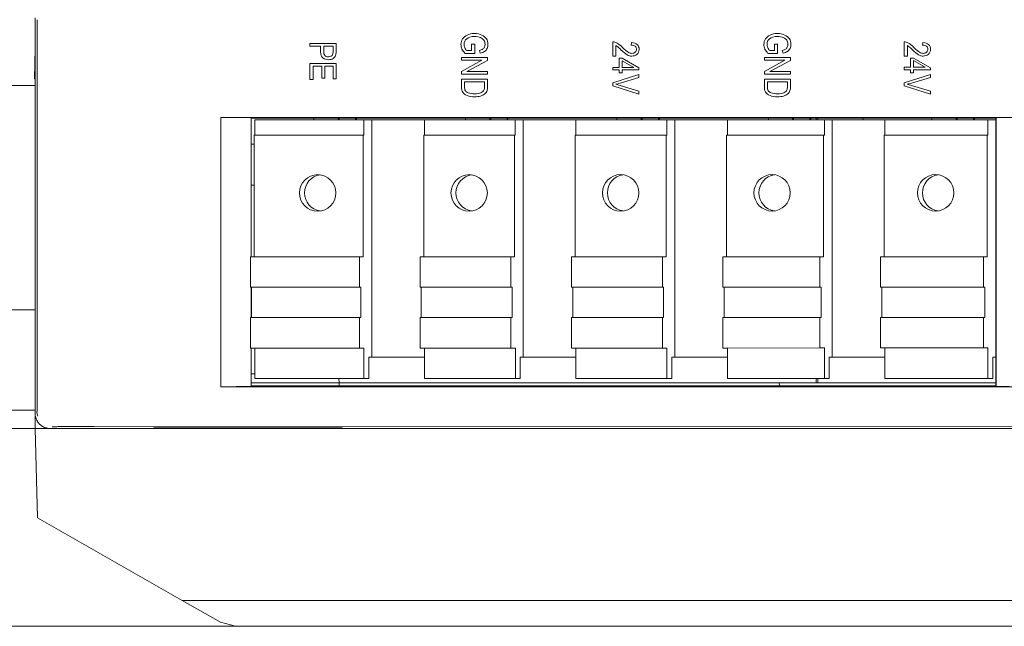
# Model space of a CAD drawing. Header units: millimetres. Extents: x 0 to 1371, y 0 to 297.
# Tile 12 of 19: x 350 to 382, y 184 to 203. Entities that reach past the tile are written whole.
import ezdxf

# ---------------------------------------------------------------- set-up
doc = ezdxf.new("R2010")
doc.units = ezdxf.units.MM
doc.layers.add('1', color=7, linetype='Continuous', true_color=0xffffff)
doc.layers.add('125', color=7, linetype='Continuous', true_color=0xffffff)
doc.layers.add('layer 1', color=7, linetype='Continuous')
doc.styles.add('Tahoma', font='tahoma.ttf')
doc.dimstyles.get("Standard").update_dxf_attribs({"dimtxt": 0.18, "dimasz": 0.18, "dimexe": 0.18, "dimexo": 0.0625, "dimgap": 0.09, "dimtad": 0, "dimtih": 1, "dimtoh": 1, "dimdec": 4, "dimzin": 0, "dimdsep": 46, "dimtxsty": 'Standard', "dimcen": 0.09, "dimadec": 0, "dimazin": 0, "dimtfac": 1, "dimtdec": 4, "dimtofl": 0, "dimtmove": 0, "dimatfit": 3, "dimfxl": 1, "dimtolj": 1, "dimtzin": 0, "dimarcsym": 0})

# ---------------------------------------------------------------- blocks, each defined once
blk = doc.blocks.new('*D39')
at = {"layer": '125', "color": 80, "linetype": 'Continuous', "lineweight": 13}
for p, q in [((350.388, 190.03), (334.877, 190.03)), ((336.127, 187.53), (336.127, 186.03)), ((356.984, 183.53), (334.877, 183.53))]:
    blk.add_line(p, q, dxfattribs=at)
at = {"layer": '125', "color": 80}
for points in [[(336.544, 187.53), (335.71, 187.53), (336.127, 190.03)], [(335.71, 186.03), (336.544, 186.03), (336.127, 183.53)]]:
    blk.add_solid(points, dxfattribs=at)
at = {"layer": 'Defpoints', "color": 0}
for p in [(350.388, 190.03), (336.127, 183.53), (356.984, 183.53)]:
    blk.add_point(p, dxfattribs=at)
at = {"layer": '125', "color": 3, "lineweight": 13, "insert": (332.558, 186.78), "char_height": 3, "attachment_point": 2, "rotation": 90, "style": 'Tahoma'}
blk.add_mtext('\\A1;6.5', dxfattribs=at)
blk = doc.blocks.new('*D44')
at = {"layer": '125', "color": 80, "linetype": 'Continuous', "lineweight": 13}
for p, q in [((350.388, 204.03), (335.015, 204.03)), ((336.265, 192.53), (336.265, 201.53)), ((350.388, 190.03), (335.015, 190.03))]:
    blk.add_line(p, q, dxfattribs=at)
at = {"layer": '125', "color": 80}
for points in [[(336.681, 201.53), (335.848, 201.53), (336.265, 204.03)], [(335.848, 192.53), (336.681, 192.53), (336.265, 190.03)]]:
    blk.add_solid(points, dxfattribs=at)
at = {"layer": 'Defpoints', "color": 0}
for p in [(336.265, 204.03), (350.388, 204.03), (350.388, 190.03)]:
    blk.add_point(p, dxfattribs=at)
at = {"layer": '125', "color": 3, "lineweight": 13, "insert": (332.763, 197.03), "char_height": 3, "attachment_point": 2, "rotation": 90, "style": 'Tahoma'}
blk.add_mtext('\\A1;14{\\H2.000000;%%p0.1}', dxfattribs=at)

msp = doc.modelspace()

# ---------------------------------------------------------------- linework, layer by layer
at = {"layer": '1', "color": 7, "linetype": 'Continuous', "lineweight": 18}
for p, q in [((350.388, 203.53), (350.388, 190.53)), ((350.456, 203.471), (350.456, 190.589)), ((350.371, 201.53), (350.388, 202.53)), ((350.388, 202.53), (350.388, 190.03)), ((350.371, 201.53), (350.388, 201.53)), ((350.388, 201.305), (346.921, 201.305)), ((357.49, 200.242), (356.502, 200.259)), ((356.502, 200.259), (356.502, 191.404)), ((356.502, 200.259), (382.875, 200.259)), ((357.49, 200.242), (357.49, 195.676)), ((357.499, 200.233), (357.49, 200.242)), ((357.499, 195.676), (357.499, 200.233)), ((382.001, 200.233), (357.499, 200.233)), ((359.562, 200.233), (359.562, 200.177)), ((360.36, 200.177), (360.36, 200.233)), ((360.392, 200.233), (360.392, 200.177)), ((360.929, 200.177), (360.929, 200.233)), ((360.962, 200.233), (360.962, 200.177)), ((364.546, 200.233), (364.546, 200.177)), ((365.343, 200.177), (365.343, 200.233)), ((365.376, 200.233), (365.376, 200.177)), ((365.913, 200.177), (365.913, 200.233)), ((365.945, 200.233), (365.945, 200.177)), ((369.529, 200.233), (369.529, 200.178)), ((370.327, 200.178), (370.327, 200.233)), ((370.359, 200.233), (370.359, 200.178)), ((370.896, 200.178), (370.896, 200.233)), ((370.929, 200.233), (370.929, 200.178)), ((374.513, 200.233), (374.513, 200.178)), ((375.31, 200.179), (375.31, 200.233)), ((375.343, 200.233), (375.343, 200.179)), ((375.88, 200.179), (375.88, 200.233)), ((375.912, 200.233), (375.912, 200.179)), ((376.088, 200.179), (376.088, 200.233)), ((376.138, 200.179), (376.138, 200.233)), ((377.626, 200.233), (377.627, 200.179)), ((379.895, 200.233), (379.895, 200.179)), ((380.692, 200.179), (380.692, 200.233)), ((380.725, 200.179), (380.725, 200.233)), ((381.262, 200.179), (381.262, 200.233)), ((381.294, 200.179), (381.294, 200.233)), ((382.001, 200.233), (382.01, 200.242)), ((382.001, 200.233), (382.001, 191.43)), ((382.875, 200.259), (382.01, 200.242)), ((382.01, 191.42), (382.01, 200.242)), ((361.204, 200.177), (357.616, 200.176)), ((357.616, 199.676), (357.616, 200.176)), ((361.464, 200.177), (361.204, 200.177)), ((361.204, 200.177), (361.204, 199.677)), ((363.197, 200.177), (361.464, 200.177)), ((361.465, 192.377), (361.464, 200.177)), ((363.197, 200.177), (363.197, 199.677)), ((366.187, 200.177), (363.197, 200.177)), ((366.448, 200.177), (366.187, 200.177)), ((366.187, 200.177), (366.187, 199.677)), ((368.181, 200.178), (366.448, 200.177)), ((366.449, 192.377), (366.448, 200.177)), ((368.181, 200.178), (368.181, 199.678)), ((371.171, 200.178), (368.181, 200.178)), ((371.431, 200.178), (371.171, 200.178)), ((371.171, 200.178), (371.171, 199.678)), ((373.164, 200.178), (371.431, 200.178)), ((371.432, 192.378), (371.431, 200.178)), ((376.354, 200.179), (373.164, 200.178)), ((373.164, 200.178), (373.164, 199.678)), ((376.614, 200.179), (376.354, 200.179)), ((376.354, 200.179), (376.354, 199.679)), ((378.347, 200.179), (376.614, 200.179)), ((376.615, 192.379), (376.614, 200.179)), ((378.347, 200.179), (378.347, 199.679)), ((381.736, 200.179), (378.347, 200.179)), ((382.001, 200.179), (381.736, 200.179)), ((381.736, 199.679), (381.736, 200.179)), ((361.18, 199.677), (357.592, 199.676)), ((357.592, 195.676), (357.592, 199.676)), ((361.204, 199.677), (361.18, 199.677)), ((361.18, 199.677), (361.18, 195.677)), ((363.173, 199.677), (363.173, 195.677)), ((366.163, 199.677), (363.173, 199.677)), ((366.187, 199.677), (366.163, 199.677)), ((366.163, 199.677), (366.164, 195.677)), ((368.156, 199.678), (368.157, 195.678)), ((371.146, 199.678), (368.156, 199.678)), ((371.171, 199.678), (371.146, 199.678)), ((371.146, 199.678), (371.147, 195.678)), ((376.329, 199.679), (373.14, 199.678)), ((373.14, 199.678), (373.14, 195.678)), ((376.354, 199.679), (376.329, 199.679)), ((376.329, 199.679), (376.33, 195.679)), ((378.323, 199.679), (378.323, 195.679)), ((381.711, 199.679), (378.323, 199.679)), ((381.711, 199.679), (381.736, 199.679)), ((381.712, 195.679), (381.711, 199.679)), ((357.499, 199.38), (357.592, 199.38)), ((357.499, 198.03), (357.592, 198.03)), ((357.47, 195.676), (361.058, 195.677)), ((357.47, 194.676), (357.47, 195.676)), ((361.18, 195.677), (361.058, 195.677)), ((361.058, 195.677), (361.058, 194.677)), ((363.051, 195.677), (363.052, 194.677)), ((363.051, 195.677), (366.041, 195.677)), ((366.164, 195.677), (366.041, 195.677)), ((366.041, 195.677), (366.042, 194.677)), ((368.035, 195.678), (368.035, 194.678)), ((368.035, 195.678), (371.025, 195.678)), ((371.147, 195.678), (371.025, 195.678)), ((371.025, 195.678), (371.025, 194.678)), ((373.018, 195.678), (376.208, 195.679)), ((373.018, 195.678), (373.018, 194.678)), ((376.33, 195.679), (376.208, 195.679)), ((376.208, 195.679), (376.208, 194.679)), ((378.201, 195.679), (378.201, 194.679)), ((378.201, 195.679), (381.59, 195.679)), ((381.59, 195.679), (381.712, 195.679)), ((381.59, 194.679), (381.59, 195.679)), ((357.47, 194.676), (361.058, 194.677)), ((357.511, 194.676), (357.47, 194.676)), ((357.49, 194.676), (357.49, 193.676)), ((357.499, 193.676), (357.499, 194.676)), ((357.511, 194.53), (357.499, 194.53)), ((357.511, 194.676), (361.099, 194.677)), ((357.511, 193.676), (357.511, 194.676)), ((361.058, 194.677), (361.099, 194.677)), ((361.099, 194.677), (361.099, 193.677)), ((363.052, 194.677), (363.092, 194.677)), ((363.052, 194.677), (366.042, 194.677)), ((363.092, 194.677), (363.092, 193.677)), ((363.092, 194.677), (366.082, 194.677)), ((366.042, 194.677), (366.082, 194.677)), ((366.082, 194.677), (366.082, 193.677)), ((368.035, 194.678), (368.076, 194.678)), ((368.035, 194.678), (371.025, 194.678)), ((368.076, 194.678), (368.076, 193.678)), ((368.076, 194.678), (371.066, 194.678)), ((371.025, 194.678), (371.066, 194.678)), ((371.066, 194.678), (371.066, 193.678)), ((373.018, 194.678), (376.208, 194.679)), ((373.018, 194.678), (373.059, 194.678)), ((373.059, 194.678), (376.248, 194.679)), ((373.059, 194.678), (373.059, 193.678)), ((376.208, 194.679), (376.248, 194.679)), ((376.248, 194.679), (376.249, 193.679)), ((378.201, 194.679), (378.242, 194.679)), ((378.201, 194.679), (381.59, 194.679)), ((378.242, 194.679), (378.242, 193.679)), ((378.242, 194.679), (381.631, 194.679)), ((381.631, 194.679), (381.59, 194.679)), ((381.631, 193.679), (381.631, 194.679)), ((349.388, 193.93), (350.388, 193.93)), ((357.47, 193.676), (361.058, 193.677)), ((357.47, 192.676), (357.47, 193.676)), ((361.099, 193.677), (361.058, 193.677)), ((361.058, 193.677), (361.058, 192.677)), ((363.052, 193.677), (363.052, 192.677)), ((363.052, 193.677), (366.042, 193.677)), ((366.082, 193.677), (366.042, 193.677)), ((366.042, 193.677), (366.042, 192.677)), ((368.035, 193.678), (368.035, 192.678)), ((368.035, 193.678), (371.025, 193.678)), ((371.066, 193.678), (371.025, 193.678)), ((371.025, 193.678), (371.025, 192.678)), ((373.019, 193.678), (376.208, 193.679)), ((373.019, 193.678), (373.019, 192.678)), ((376.249, 193.679), (376.208, 193.679)), ((376.208, 193.679), (376.208, 192.679)), ((378.201, 193.679), (378.201, 192.679)), ((378.201, 193.679), (381.59, 193.679)), ((381.59, 193.679), (381.631, 193.679)), ((381.59, 192.679), (381.59, 193.679)), ((357.47, 192.676), (361.058, 192.677)), ((357.617, 192.676), (357.47, 192.676)), ((357.49, 192.676), (357.49, 191.421)), ((357.499, 191.43), (357.499, 192.676)), ((361.205, 192.677), (357.617, 192.676)), ((357.617, 191.676), (357.617, 192.676)), ((361.058, 192.677), (361.205, 192.677)), ((361.205, 192.677), (361.205, 191.677)), ((363.052, 192.677), (363.198, 192.677)), ((363.052, 192.677), (366.042, 192.677)), ((363.198, 192.677), (363.198, 191.677)), ((366.188, 192.677), (363.198, 192.677)), ((366.042, 192.677), (366.188, 192.677)), ((366.188, 192.677), (366.188, 191.677)), ((368.035, 192.678), (368.182, 192.678)), ((368.035, 192.678), (371.025, 192.678)), ((368.182, 192.678), (368.182, 191.678)), ((371.172, 192.678), (368.182, 192.678)), ((371.025, 192.678), (371.172, 192.678)), ((371.172, 192.678), (371.172, 191.678)), ((373.019, 192.678), (376.208, 192.679)), ((373.019, 192.678), (373.165, 192.678)), ((376.355, 192.679), (373.165, 192.678)), ((373.165, 192.678), (373.165, 191.678)), ((376.208, 192.679), (376.355, 192.679)), ((376.355, 192.679), (376.355, 191.679)), ((378.201, 192.679), (378.348, 192.679)), ((378.201, 192.679), (381.59, 192.679)), ((378.348, 192.679), (378.348, 191.679)), ((381.737, 192.679), (378.348, 192.679)), ((381.737, 192.679), (381.59, 192.679)), ((381.737, 191.679), (381.737, 192.679)), ((363.199, 192.377), (361.368, 192.377)), ((361.368, 191.677), (361.368, 192.377)), ((361.465, 192.377), (361.368, 192.377)), ((363.198, 192.377), (361.465, 192.377)), ((368.182, 192.378), (366.351, 192.377)), ((366.351, 191.677), (366.351, 192.377)), ((366.449, 192.377), (366.351, 192.377)), ((368.182, 192.378), (366.449, 192.377)), ((373.165, 192.378), (371.334, 192.378)), ((371.335, 191.678), (371.335, 192.378)), ((371.432, 192.378), (371.335, 192.378)), ((373.165, 192.378), (371.432, 192.378)), ((378.348, 192.379), (376.517, 192.379)), ((376.517, 191.679), (376.517, 192.379)), ((376.615, 192.379), (376.517, 192.379)), ((378.348, 192.379), (376.615, 192.379)), ((382.001, 192.379), (381.899, 192.379)), ((381.899, 192.379), (381.899, 191.679)), ((382.001, 192.379), (381.899, 192.379)), ((357.499, 191.83), (357.617, 191.83)), ((360.388, 191.53), (357.499, 191.53)), ((361.205, 191.677), (357.617, 191.676)), ((357.78, 191.676), (357.617, 191.676)), ((361.368, 191.677), (357.78, 191.676)), ((360.388, 191.53), (360.385, 191.677)), ((360.386, 191.43), (360.388, 191.53)), ((360.388, 191.53), (374.872, 191.53)), ((361.205, 191.677), (361.368, 191.677)), ((363.198, 191.677), (363.361, 191.677)), ((366.188, 191.677), (363.198, 191.677)), ((366.351, 191.677), (363.361, 191.677)), ((366.188, 191.677), (366.351, 191.677)), ((368.182, 191.678), (368.345, 191.678)), ((371.172, 191.678), (368.182, 191.678)), ((371.335, 191.678), (368.345, 191.678)), ((371.172, 191.678), (371.335, 191.678)), ((376.355, 191.679), (373.165, 191.678)), ((373.165, 191.678), (373.328, 191.678)), ((376.517, 191.679), (373.328, 191.678)), ((382.001, 191.53), (374.872, 191.53)), ((374.874, 191.43), (374.872, 191.53)), ((376.088, 191.53), (376.088, 191.679)), ((376.138, 191.53), (376.138, 191.679)), ((376.355, 191.679), (376.517, 191.679)), ((378.348, 191.679), (378.511, 191.679)), ((381.737, 191.679), (378.348, 191.679)), ((381.899, 191.679), (378.511, 191.679)), ((381.899, 191.679), (381.737, 191.679)), ((356.502, 191.404), (357.49, 191.421)), ((382.875, 191.404), (356.502, 191.404)), ((357.49, 191.421), (357.499, 191.43)), ((357.499, 191.43), (382.001, 191.43)), ((382.01, 191.42), (382.001, 191.43)), ((382.01, 191.42), (382.875, 191.404)), ((349.388, 190.63), (350.388, 190.63)), ((350.388, 190.03), (352.225, 190.03)), ((350.465, 187.09), (350.388, 190.03)), ((350.388, 190.03), (350.465, 187.09)), ((423.887, 190.03), (352.225, 190.03)), ((352.32, 190.099), (423.904, 190.129)), ((360.488, 190.056), (354.288, 190.056)), ((354.288, 190.056), (354.288, 190.042)), ((354.288, 190.042), (360.488, 190.042)), ((360.488, 190.042), (360.488, 190.056)), ((350.465, 187.09), (352.234, 186.083)), ((355.222, 184.382), (352.234, 186.083)), ((355.222, 184.382), (356.489, 183.661)), ((355.222, 184.382), (423.895, 184.382)), ((356.489, 183.661), (356.984, 183.53)), ((356.984, 183.53), (423.929, 183.53))]:
    msp.add_line(p, q, dxfattribs=at)
for centre in [(359.685, 197.777), (364.668, 197.777), (369.652, 197.778), (374.635, 197.779), (380.017, 197.779)]:
    msp.add_ellipse(centre, major_axis=(0, -0.6), ratio=0.996685, dxfattribs=at)
for centre, start_param in [((359.848, 197.777), 0.136494), ((364.831, 197.777), 0.136397), ((369.814, 197.778), 0.136397), ((374.798, 197.779), 0.136397), ((380.18, 197.779), 0.136397)]:
    msp.add_ellipse(centre, major_axis=(0, 0.6), ratio=0.996685, start_param=start_param, end_param=3.005063, dxfattribs=at)
msp.add_rational_spline([(350.388, 190.53), (350.388, 190.237), (350.595, 190.03), (350.888, 190.03)], [1, 0.804744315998, 0.804744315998, 1], degree=3, dxfattribs=at)
for points in [[(350.471, 190.437), (350.455, 190.486), (350.447, 190.537), (350.447, 190.588)], [(350.947, 190.088), (350.947, 190.089), (350.994, 190.091), (351.19, 190.093), (351.494, 190.094), (351.885, 190.096), (352.172, 190.096), (352.325, 190.096)]]:
    msp.add_open_spline(points, degree=3, dxfattribs=at)
at = {"layer": 'layer 1', "lineweight": 9}
for points, knots in [([(364.75, 202.662), (364.75, 202.662), (364.851, 202.662), (364.851, 202.662), (364.851, 202.662), (364.851, 202.662), (364.851, 202.364), (364.851, 202.364), (364.851, 202.364), (364.851, 202.364), (364.533, 202.364), (364.533, 202.364), (364.533, 202.364), (364.488, 202.41), (364.455, 202.457), (364.432, 202.506), (364.432, 202.506), (364.41, 202.555), (364.399, 202.605), (364.399, 202.656), (364.399, 202.656), (364.399, 202.725), (364.416, 202.786), (364.45, 202.84), (364.45, 202.84), (364.485, 202.894), (364.535, 202.937), (364.601, 202.968), (364.601, 202.968), (364.667, 203), (364.746, 203.016), (364.839, 203.016), (364.839, 203.016), (364.932, 203.016), (365.014, 203), (365.084, 202.968), (365.084, 202.968), (365.153, 202.936), (365.204, 202.895), (365.237, 202.844), (365.237, 202.844), (365.27, 202.793), (365.287, 202.732), (365.287, 202.662), (365.287, 202.662), (365.287, 202.61), (365.277, 202.565), (365.258, 202.527), (365.258, 202.527), (365.239, 202.488), (365.212, 202.456), (365.176, 202.431), (365.176, 202.431), (365.141, 202.406), (365.093, 202.387), (365.031, 202.375), (365.031, 202.375), (365.031, 202.375), (365.004, 202.459), (365.004, 202.459), (365.004, 202.459), (365.052, 202.47), (365.088, 202.484), (365.112, 202.502), (365.112, 202.502), (365.136, 202.519), (365.155, 202.541), (365.169, 202.57), (365.169, 202.57), (365.183, 202.598), (365.19, 202.629), (365.19, 202.665), (365.19, 202.665), (365.19, 202.716), (365.177, 202.76), (365.152, 202.797), (365.152, 202.797), (365.128, 202.834), (365.089, 202.863), (365.037, 202.886), (365.037, 202.886), (364.984, 202.908), (364.92, 202.92), (364.845, 202.92), (364.845, 202.92), (364.73, 202.92), (364.644, 202.896), (364.587, 202.847), (364.587, 202.847), (364.529, 202.799), (364.501, 202.737), (364.501, 202.66), (364.501, 202.66), (364.501, 202.623), (364.51, 202.585), (364.527, 202.547), (364.527, 202.547), (364.545, 202.508), (364.566, 202.478), (364.59, 202.455), (364.59, 202.455), (364.59, 202.455), (364.75, 202.455), (364.75, 202.455), (364.75, 202.455), (364.75, 202.455), (364.75, 202.662), (364.75, 202.662)], [0, 0, 0, 0, 0.035714, 0.035714, 0.035714, 0.035714, 0.071429, 0.071429, 0.071429, 0.071429, 0.107143, 0.107143, 0.107143, 0.107143, 0.142857, 0.142857, 0.142857, 0.142857, 0.178571, 0.178571, 0.178571, 0.178571, 0.214286, 0.214286, 0.214286, 0.214286, 0.25, 0.25, 0.25, 0.25, 0.285714, 0.285714, 0.285714, 0.285714, 0.321429, 0.321429, 0.321429, 0.321429, 0.357143, 0.357143, 0.357143, 0.357143, 0.392857, 0.392857, 0.392857, 0.392857, 0.428571, 0.428571, 0.428571, 0.428571, 0.464286, 0.464286, 0.464286, 0.464286, 0.5, 0.5, 0.5, 0.5, 0.535714, 0.535714, 0.535714, 0.535714, 0.571429, 0.571429, 0.571429, 0.571429, 0.607143, 0.607143, 0.607143, 0.607143, 0.642857, 0.642857, 0.642857, 0.642857, 0.678571, 0.678571, 0.678571, 0.678571, 0.714286, 0.714286, 0.714286, 0.714286, 0.75, 0.75, 0.75, 0.75, 0.785714, 0.785714, 0.785714, 0.785714, 0.821429, 0.821429, 0.821429, 0.821429, 0.857143, 0.857143, 0.857143, 0.857143, 0.892857, 0.892857, 0.892857, 0.892857, 0.928571, 0.928571, 0.928571, 0.928571, 1, 1, 1, 1]), ([(374.717, 202.662), (374.717, 202.662), (374.818, 202.662), (374.818, 202.662), (374.818, 202.662), (374.818, 202.662), (374.818, 202.364), (374.818, 202.364), (374.818, 202.364), (374.818, 202.364), (374.5, 202.364), (374.5, 202.364), (374.5, 202.364), (374.455, 202.41), (374.422, 202.457), (374.399, 202.506), (374.399, 202.506), (374.377, 202.555), (374.366, 202.605), (374.366, 202.656), (374.366, 202.656), (374.366, 202.725), (374.383, 202.786), (374.417, 202.84), (374.417, 202.84), (374.452, 202.894), (374.502, 202.937), (374.568, 202.968), (374.568, 202.968), (374.634, 203), (374.713, 203.016), (374.806, 203.016), (374.806, 203.016), (374.899, 203.016), (374.981, 203), (375.051, 202.968), (375.051, 202.968), (375.12, 202.936), (375.171, 202.895), (375.204, 202.844), (375.204, 202.844), (375.237, 202.793), (375.254, 202.732), (375.254, 202.662), (375.254, 202.662), (375.254, 202.61), (375.244, 202.565), (375.225, 202.527), (375.225, 202.527), (375.206, 202.488), (375.179, 202.456), (375.143, 202.431), (375.143, 202.431), (375.108, 202.406), (375.06, 202.387), (374.998, 202.375), (374.998, 202.375), (374.998, 202.375), (374.971, 202.459), (374.971, 202.459), (374.971, 202.459), (375.019, 202.47), (375.055, 202.484), (375.079, 202.502), (375.079, 202.502), (375.103, 202.519), (375.122, 202.541), (375.136, 202.57), (375.136, 202.57), (375.15, 202.598), (375.157, 202.629), (375.157, 202.665), (375.157, 202.665), (375.157, 202.716), (375.144, 202.76), (375.119, 202.797), (375.119, 202.797), (375.095, 202.834), (375.056, 202.863), (375.004, 202.886), (375.004, 202.886), (374.951, 202.908), (374.887, 202.92), (374.812, 202.92), (374.812, 202.92), (374.697, 202.92), (374.611, 202.896), (374.554, 202.847), (374.554, 202.847), (374.496, 202.799), (374.468, 202.737), (374.468, 202.66), (374.468, 202.66), (374.468, 202.623), (374.477, 202.585), (374.494, 202.547), (374.494, 202.547), (374.512, 202.508), (374.533, 202.478), (374.557, 202.455), (374.557, 202.455), (374.557, 202.455), (374.717, 202.455), (374.717, 202.455), (374.717, 202.455), (374.717, 202.455), (374.717, 202.662), (374.717, 202.662)], [0, 0, 0, 0, 0.035714, 0.035714, 0.035714, 0.035714, 0.071429, 0.071429, 0.071429, 0.071429, 0.107143, 0.107143, 0.107143, 0.107143, 0.142857, 0.142857, 0.142857, 0.142857, 0.178571, 0.178571, 0.178571, 0.178571, 0.214286, 0.214286, 0.214286, 0.214286, 0.25, 0.25, 0.25, 0.25, 0.285714, 0.285714, 0.285714, 0.285714, 0.321429, 0.321429, 0.321429, 0.321429, 0.357143, 0.357143, 0.357143, 0.357143, 0.392857, 0.392857, 0.392857, 0.392857, 0.428571, 0.428571, 0.428571, 0.428571, 0.464286, 0.464286, 0.464286, 0.464286, 0.5, 0.5, 0.5, 0.5, 0.535714, 0.535714, 0.535714, 0.535714, 0.571429, 0.571429, 0.571429, 0.571429, 0.607143, 0.607143, 0.607143, 0.607143, 0.642857, 0.642857, 0.642857, 0.642857, 0.678571, 0.678571, 0.678571, 0.678571, 0.714286, 0.714286, 0.714286, 0.714286, 0.75, 0.75, 0.75, 0.75, 0.785714, 0.785714, 0.785714, 0.785714, 0.821429, 0.821429, 0.821429, 0.821429, 0.857143, 0.857143, 0.857143, 0.857143, 0.892857, 0.892857, 0.892857, 0.892857, 0.928571, 0.928571, 0.928571, 0.928571, 1, 1, 1, 1]), ([(359.43, 202.694), (359.43, 202.694), (360.289, 202.694), (360.289, 202.694), (360.289, 202.694), (360.289, 202.694), (360.289, 202.428), (360.289, 202.428), (360.289, 202.428), (360.289, 202.366), (360.284, 202.32), (360.273, 202.29), (360.273, 202.29), (360.258, 202.249), (360.23, 202.217), (360.19, 202.193), (360.19, 202.193), (360.15, 202.169), (360.101, 202.156), (360.042, 202.156), (360.042, 202.156), (359.965, 202.156), (359.902, 202.176), (359.853, 202.216), (359.853, 202.216), (359.805, 202.255), (359.78, 202.323), (359.78, 202.42), (359.78, 202.42), (359.78, 202.42), (359.78, 202.6), (359.78, 202.6), (359.78, 202.6), (359.78, 202.6), (359.43, 202.6), (359.43, 202.6), (359.43, 202.6), (359.43, 202.6), (359.43, 202.694), (359.43, 202.694)], [0, 0, 0, 0, 0.090909, 0.090909, 0.090909, 0.090909, 0.181818, 0.181818, 0.181818, 0.181818, 0.272727, 0.272727, 0.272727, 0.272727, 0.363636, 0.363636, 0.363636, 0.363636, 0.454545, 0.454545, 0.454545, 0.454545, 0.545455, 0.545455, 0.545455, 0.545455, 0.636364, 0.636364, 0.636364, 0.636364, 0.727273, 0.727273, 0.727273, 0.727273, 0.818182, 0.818182, 0.818182, 0.818182, 1, 1, 1, 1]), ([(359.881, 202.6), (359.881, 202.6), (359.881, 202.418), (359.881, 202.418), (359.881, 202.418), (359.881, 202.361), (359.894, 202.319), (359.92, 202.292), (359.92, 202.292), (359.946, 202.266), (359.985, 202.252), (360.038, 202.252), (360.038, 202.252), (360.072, 202.252), (360.101, 202.259), (360.125, 202.272), (360.125, 202.272), (360.149, 202.285), (360.166, 202.301), (360.175, 202.319), (360.175, 202.319), (360.184, 202.338), (360.188, 202.372), (360.188, 202.42), (360.188, 202.42), (360.188, 202.42), (360.188, 202.6), (360.188, 202.6), (360.188, 202.6), (360.188, 202.6), (359.881, 202.6), (359.881, 202.6)], [0, 0, 0, 0, 0.111111, 0.111111, 0.111111, 0.111111, 0.222222, 0.222222, 0.222222, 0.222222, 0.333333, 0.333333, 0.333333, 0.333333, 0.444444, 0.444444, 0.444444, 0.444444, 0.555556, 0.555556, 0.555556, 0.555556, 0.666667, 0.666667, 0.666667, 0.666667, 0.777778, 0.777778, 0.777778, 0.777778, 1, 1, 1, 1]), ([(369.498, 202.273), (369.498, 202.273), (369.397, 202.273), (369.397, 202.273), (369.397, 202.273), (369.397, 202.273), (369.397, 202.741), (369.397, 202.741), (369.397, 202.741), (369.438, 202.742), (369.484, 202.73), (369.535, 202.704), (369.535, 202.704), (369.585, 202.678), (369.645, 202.63), (369.714, 202.56), (369.714, 202.56), (369.795, 202.479), (369.857, 202.426), (369.901, 202.401), (369.901, 202.401), (369.946, 202.376), (369.987, 202.364), (370.025, 202.364), (370.025, 202.364), (370.068, 202.364), (370.104, 202.376), (370.132, 202.402), (370.132, 202.402), (370.159, 202.428), (370.173, 202.459), (370.173, 202.497), (370.173, 202.497), (370.173, 202.537), (370.158, 202.57), (370.129, 202.596), (370.129, 202.596), (370.099, 202.622), (370.056, 202.635), (370, 202.635), (370, 202.635), (370, 202.635), (370.011, 202.724), (370.011, 202.724), (370.011, 202.724), (370.094, 202.718), (370.156, 202.694), (370.197, 202.654), (370.197, 202.654), (370.239, 202.613), (370.26, 202.56), (370.26, 202.494), (370.26, 202.494), (370.26, 202.422), (370.235, 202.367), (370.187, 202.33), (370.187, 202.33), (370.138, 202.293), (370.083, 202.275), (370.022, 202.275), (370.022, 202.275), (369.967, 202.275), (369.915, 202.289), (369.864, 202.318), (369.864, 202.318), (369.814, 202.347), (369.747, 202.402), (369.663, 202.484), (369.663, 202.484), (369.61, 202.535), (369.574, 202.569), (369.555, 202.584), (369.555, 202.584), (369.536, 202.599), (369.517, 202.611), (369.498, 202.621), (369.498, 202.621), (369.498, 202.621), (369.498, 202.273), (369.498, 202.273)], [0, 0, 0, 0, 0.047619, 0.047619, 0.047619, 0.047619, 0.095238, 0.095238, 0.095238, 0.095238, 0.142857, 0.142857, 0.142857, 0.142857, 0.190476, 0.190476, 0.190476, 0.190476, 0.238095, 0.238095, 0.238095, 0.238095, 0.285714, 0.285714, 0.285714, 0.285714, 0.333333, 0.333333, 0.333333, 0.333333, 0.380952, 0.380952, 0.380952, 0.380952, 0.428571, 0.428571, 0.428571, 0.428571, 0.47619, 0.47619, 0.47619, 0.47619, 0.52381, 0.52381, 0.52381, 0.52381, 0.571429, 0.571429, 0.571429, 0.571429, 0.619048, 0.619048, 0.619048, 0.619048, 0.666667, 0.666667, 0.666667, 0.666667, 0.714286, 0.714286, 0.714286, 0.714286, 0.761905, 0.761905, 0.761905, 0.761905, 0.809524, 0.809524, 0.809524, 0.809524, 0.857143, 0.857143, 0.857143, 0.857143, 0.904762, 0.904762, 0.904762, 0.904762, 1, 1, 1, 1]), ([(379.085, 202.274), (379.085, 202.274), (378.984, 202.274), (378.984, 202.274), (378.984, 202.274), (378.984, 202.274), (378.984, 202.741), (378.984, 202.741), (378.984, 202.741), (379.025, 202.742), (379.071, 202.73), (379.122, 202.704), (379.122, 202.704), (379.173, 202.678), (379.233, 202.63), (379.302, 202.561), (379.302, 202.561), (379.382, 202.48), (379.445, 202.427), (379.489, 202.402), (379.489, 202.402), (379.533, 202.377), (379.574, 202.364), (379.612, 202.364), (379.612, 202.364), (379.656, 202.364), (379.692, 202.377), (379.719, 202.402), (379.719, 202.402), (379.747, 202.428), (379.761, 202.46), (379.761, 202.497), (379.761, 202.497), (379.761, 202.538), (379.746, 202.571), (379.716, 202.596), (379.716, 202.596), (379.686, 202.622), (379.643, 202.635), (379.588, 202.635), (379.588, 202.635), (379.588, 202.635), (379.599, 202.724), (379.599, 202.724), (379.599, 202.724), (379.681, 202.718), (379.743, 202.694), (379.785, 202.654), (379.785, 202.654), (379.826, 202.613), (379.847, 202.56), (379.847, 202.494), (379.847, 202.494), (379.847, 202.422), (379.823, 202.368), (379.774, 202.331), (379.774, 202.331), (379.726, 202.294), (379.671, 202.275), (379.609, 202.275), (379.609, 202.275), (379.554, 202.275), (379.502, 202.29), (379.452, 202.319), (379.452, 202.319), (379.401, 202.348), (379.334, 202.403), (379.251, 202.484), (379.251, 202.484), (379.198, 202.536), (379.162, 202.569), (379.143, 202.584), (379.143, 202.584), (379.123, 202.599), (379.104, 202.611), (379.085, 202.621), (379.085, 202.621), (379.085, 202.621), (379.085, 202.274), (379.085, 202.274)], [0, 0, 0, 0, 0.047619, 0.047619, 0.047619, 0.047619, 0.095238, 0.095238, 0.095238, 0.095238, 0.142857, 0.142857, 0.142857, 0.142857, 0.190476, 0.190476, 0.190476, 0.190476, 0.238095, 0.238095, 0.238095, 0.238095, 0.285714, 0.285714, 0.285714, 0.285714, 0.333333, 0.333333, 0.333333, 0.333333, 0.380952, 0.380952, 0.380952, 0.380952, 0.428571, 0.428571, 0.428571, 0.428571, 0.47619, 0.47619, 0.47619, 0.47619, 0.52381, 0.52381, 0.52381, 0.52381, 0.571429, 0.571429, 0.571429, 0.571429, 0.619048, 0.619048, 0.619048, 0.619048, 0.666667, 0.666667, 0.666667, 0.666667, 0.714286, 0.714286, 0.714286, 0.714286, 0.761905, 0.761905, 0.761905, 0.761905, 0.809524, 0.809524, 0.809524, 0.809524, 0.857143, 0.857143, 0.857143, 0.857143, 0.904762, 0.904762, 0.904762, 0.904762, 1, 1, 1, 1]), ([(364.413, 202.231), (364.413, 202.231), (365.272, 202.231), (365.272, 202.231), (365.272, 202.231), (365.272, 202.231), (365.272, 202.135), (365.272, 202.135), (365.272, 202.135), (365.272, 202.135), (364.596, 201.765), (364.596, 201.765), (364.596, 201.765), (364.596, 201.765), (365.272, 201.765), (365.272, 201.765), (365.272, 201.765), (365.272, 201.765), (365.272, 201.676), (365.272, 201.676), (365.272, 201.676), (365.272, 201.676), (364.413, 201.676), (364.413, 201.676), (364.413, 201.676), (364.413, 201.676), (364.413, 201.771), (364.413, 201.771), (364.413, 201.771), (364.413, 201.771), (365.088, 202.141), (365.088, 202.141), (365.088, 202.141), (365.088, 202.141), (364.413, 202.141), (364.413, 202.141), (364.413, 202.141), (364.413, 202.141), (364.413, 202.231), (364.413, 202.231)], [0, 0, 0, 0, 0.090909, 0.090909, 0.090909, 0.090909, 0.181818, 0.181818, 0.181818, 0.181818, 0.272727, 0.272727, 0.272727, 0.272727, 0.363636, 0.363636, 0.363636, 0.363636, 0.454545, 0.454545, 0.454545, 0.454545, 0.545455, 0.545455, 0.545455, 0.545455, 0.636364, 0.636364, 0.636364, 0.636364, 0.727273, 0.727273, 0.727273, 0.727273, 0.818182, 0.818182, 0.818182, 0.818182, 1, 1, 1, 1]), ([(369.397, 201.905), (369.397, 201.905), (369.602, 201.905), (369.602, 201.905), (369.602, 201.905), (369.602, 201.905), (369.602, 202.21), (369.602, 202.21), (369.602, 202.21), (369.602, 202.21), (369.699, 202.21), (369.699, 202.21), (369.699, 202.21), (369.699, 202.21), (370.256, 201.89), (370.256, 201.89), (370.256, 201.89), (370.256, 201.89), (370.256, 201.818), (370.256, 201.818), (370.256, 201.818), (370.256, 201.818), (369.699, 201.818), (369.699, 201.818), (369.699, 201.818), (369.699, 201.818), (369.699, 201.722), (369.699, 201.722), (369.699, 201.722), (369.699, 201.722), (369.602, 201.722), (369.602, 201.722), (369.602, 201.722), (369.602, 201.722), (369.602, 201.818), (369.602, 201.818), (369.602, 201.818), (369.602, 201.818), (369.397, 201.818), (369.397, 201.818), (369.397, 201.818), (369.397, 201.818), (369.397, 201.905), (369.397, 201.905)], [0, 0, 0, 0, 0.083333, 0.083333, 0.083333, 0.083333, 0.166667, 0.166667, 0.166667, 0.166667, 0.25, 0.25, 0.25, 0.25, 0.333333, 0.333333, 0.333333, 0.333333, 0.416667, 0.416667, 0.416667, 0.416667, 0.5, 0.5, 0.5, 0.5, 0.583333, 0.583333, 0.583333, 0.583333, 0.666667, 0.666667, 0.666667, 0.666667, 0.75, 0.75, 0.75, 0.75, 0.833333, 0.833333, 0.833333, 0.833333, 1, 1, 1, 1]), ([(374.38, 202.231), (374.38, 202.231), (375.239, 202.231), (375.239, 202.231), (375.239, 202.231), (375.239, 202.231), (375.239, 202.135), (375.239, 202.135), (375.239, 202.135), (375.239, 202.135), (374.563, 201.765), (374.563, 201.765), (374.563, 201.765), (374.563, 201.765), (375.239, 201.765), (375.239, 201.765), (375.239, 201.765), (375.239, 201.765), (375.239, 201.676), (375.239, 201.676), (375.239, 201.676), (375.239, 201.676), (374.38, 201.676), (374.38, 201.676), (374.38, 201.676), (374.38, 201.676), (374.38, 201.771), (374.38, 201.771), (374.38, 201.771), (374.38, 201.771), (375.055, 202.141), (375.055, 202.141), (375.055, 202.141), (375.055, 202.141), (374.38, 202.141), (374.38, 202.141), (374.38, 202.141), (374.38, 202.141), (374.38, 202.231), (374.38, 202.231)], [0, 0, 0, 0, 0.090909, 0.090909, 0.090909, 0.090909, 0.181818, 0.181818, 0.181818, 0.181818, 0.272727, 0.272727, 0.272727, 0.272727, 0.363636, 0.363636, 0.363636, 0.363636, 0.454545, 0.454545, 0.454545, 0.454545, 0.545455, 0.545455, 0.545455, 0.545455, 0.636364, 0.636364, 0.636364, 0.636364, 0.727273, 0.727273, 0.727273, 0.727273, 0.818182, 0.818182, 0.818182, 0.818182, 1, 1, 1, 1]), ([(378.984, 201.906), (378.984, 201.906), (379.189, 201.906), (379.189, 201.906), (379.189, 201.906), (379.189, 201.906), (379.189, 202.21), (379.189, 202.21), (379.189, 202.21), (379.189, 202.21), (379.287, 202.21), (379.287, 202.21), (379.287, 202.21), (379.287, 202.21), (379.843, 201.891), (379.843, 201.891), (379.843, 201.891), (379.843, 201.891), (379.843, 201.819), (379.843, 201.819), (379.843, 201.819), (379.843, 201.819), (379.287, 201.819), (379.287, 201.819), (379.287, 201.819), (379.287, 201.819), (379.287, 201.723), (379.287, 201.723), (379.287, 201.723), (379.287, 201.723), (379.189, 201.723), (379.189, 201.723), (379.189, 201.723), (379.189, 201.723), (379.189, 201.819), (379.189, 201.819), (379.189, 201.819), (379.189, 201.819), (378.984, 201.819), (378.984, 201.819), (378.984, 201.819), (378.984, 201.819), (378.984, 201.906), (378.984, 201.906)], [0, 0, 0, 0, 0.083333, 0.083333, 0.083333, 0.083333, 0.166667, 0.166667, 0.166667, 0.166667, 0.25, 0.25, 0.25, 0.25, 0.333333, 0.333333, 0.333333, 0.333333, 0.416667, 0.416667, 0.416667, 0.416667, 0.5, 0.5, 0.5, 0.5, 0.583333, 0.583333, 0.583333, 0.583333, 0.666667, 0.666667, 0.666667, 0.666667, 0.75, 0.75, 0.75, 0.75, 0.833333, 0.833333, 0.833333, 0.833333, 1, 1, 1, 1]), ([(359.43, 202.035), (359.43, 202.035), (360.289, 202.035), (360.289, 202.035), (360.289, 202.035), (360.289, 202.035), (360.289, 201.527), (360.289, 201.527), (360.289, 201.527), (360.289, 201.527), (360.188, 201.527), (360.188, 201.527), (360.188, 201.527), (360.188, 201.527), (360.188, 201.942), (360.188, 201.942), (360.188, 201.942), (360.188, 201.942), (359.924, 201.942), (359.924, 201.942), (359.924, 201.942), (359.924, 201.942), (359.924, 201.552), (359.924, 201.552), (359.924, 201.552), (359.924, 201.552), (359.823, 201.552), (359.823, 201.552), (359.823, 201.552), (359.823, 201.552), (359.823, 201.942), (359.823, 201.942), (359.823, 201.942), (359.823, 201.942), (359.531, 201.942), (359.531, 201.942), (359.531, 201.942), (359.531, 201.942), (359.531, 201.51), (359.531, 201.51), (359.531, 201.51), (359.531, 201.51), (359.43, 201.51), (359.43, 201.51), (359.43, 201.51), (359.43, 201.51), (359.43, 202.035), (359.43, 202.035)], [0, 0, 0, 0, 0.076923, 0.076923, 0.076923, 0.076923, 0.153846, 0.153846, 0.153846, 0.153846, 0.230769, 0.230769, 0.230769, 0.230769, 0.307692, 0.307692, 0.307692, 0.307692, 0.384615, 0.384615, 0.384615, 0.384615, 0.461538, 0.461538, 0.461538, 0.461538, 0.538462, 0.538462, 0.538462, 0.538462, 0.615385, 0.615385, 0.615385, 0.615385, 0.692308, 0.692308, 0.692308, 0.692308, 0.769231, 0.769231, 0.769231, 0.769231, 0.846154, 0.846154, 0.846154, 0.846154, 1, 1, 1, 1]), ([(369.699, 201.905), (369.699, 201.905), (370.087, 201.905), (370.087, 201.905), (370.087, 201.905), (370.087, 201.905), (369.699, 202.124), (369.699, 202.124), (369.699, 202.124), (369.699, 202.124), (369.699, 201.905), (369.699, 201.905)], [0, 0, 0, 0, 0.25, 0.25, 0.25, 0.25, 0.5, 0.5, 0.5, 0.5, 1, 1, 1, 1]), ([(379.287, 201.906), (379.287, 201.906), (379.674, 201.906), (379.674, 201.906), (379.674, 201.906), (379.674, 201.906), (379.287, 202.125), (379.287, 202.125), (379.287, 202.125), (379.287, 202.125), (379.287, 201.906), (379.287, 201.906)], [0, 0, 0, 0, 0.25, 0.25, 0.25, 0.25, 0.5, 0.5, 0.5, 0.5, 1, 1, 1, 1]), ([(364.413, 201.519), (364.413, 201.519), (365.272, 201.519), (365.272, 201.519), (365.272, 201.519), (365.272, 201.519), (365.272, 201.276), (365.272, 201.276), (365.272, 201.276), (365.272, 201.216), (365.267, 201.17), (365.257, 201.139), (365.257, 201.139), (365.243, 201.098), (365.218, 201.063), (365.182, 201.033), (365.182, 201.033), (365.145, 201.003), (365.099, 200.979), (365.044, 200.962), (365.044, 200.962), (364.989, 200.946), (364.923, 200.937), (364.847, 200.937), (364.847, 200.937), (364.75, 200.937), (364.668, 200.951), (364.6, 200.98), (364.6, 200.98), (364.532, 201.008), (364.484, 201.045), (364.456, 201.09), (364.456, 201.09), (364.427, 201.134), (364.413, 201.193), (364.413, 201.265), (364.413, 201.265), (364.413, 201.265), (364.413, 201.519), (364.413, 201.519)], [0, 0, 0, 0, 0.090909, 0.090909, 0.090909, 0.090909, 0.181818, 0.181818, 0.181818, 0.181818, 0.272727, 0.272727, 0.272727, 0.272727, 0.363636, 0.363636, 0.363636, 0.363636, 0.454545, 0.454545, 0.454545, 0.454545, 0.545455, 0.545455, 0.545455, 0.545455, 0.636364, 0.636364, 0.636364, 0.636364, 0.727273, 0.727273, 0.727273, 0.727273, 0.818182, 0.818182, 0.818182, 0.818182, 1, 1, 1, 1]), ([(369.397, 201.396), (369.397, 201.396), (370.256, 201.669), (370.256, 201.669), (370.256, 201.669), (370.256, 201.669), (370.256, 201.568), (370.256, 201.568), (370.256, 201.568), (370.256, 201.568), (369.632, 201.385), (369.632, 201.385), (369.632, 201.385), (369.583, 201.37), (369.537, 201.358), (369.492, 201.348), (369.492, 201.348), (369.539, 201.337), (369.585, 201.324), (369.632, 201.31), (369.632, 201.31), (369.632, 201.31), (370.256, 201.119), (370.256, 201.119), (370.256, 201.119), (370.256, 201.119), (370.256, 201.024), (370.256, 201.024), (370.256, 201.024), (370.256, 201.024), (369.397, 201.3), (369.397, 201.3), (369.397, 201.3), (369.397, 201.3), (369.397, 201.396), (369.397, 201.396)], [0, 0, 0, 0, 0.1, 0.1, 0.1, 0.1, 0.2, 0.2, 0.2, 0.2, 0.3, 0.3, 0.3, 0.3, 0.4, 0.4, 0.4, 0.4, 0.5, 0.5, 0.5, 0.5, 0.6, 0.6, 0.6, 0.6, 0.7, 0.7, 0.7, 0.7, 0.8, 0.8, 0.8, 0.8, 1, 1, 1, 1]), ([(374.38, 201.519), (374.38, 201.519), (375.239, 201.519), (375.239, 201.519), (375.239, 201.519), (375.239, 201.519), (375.239, 201.276), (375.239, 201.276), (375.239, 201.276), (375.239, 201.216), (375.234, 201.17), (375.224, 201.139), (375.224, 201.139), (375.21, 201.098), (375.185, 201.063), (375.149, 201.033), (375.149, 201.033), (375.112, 201.003), (375.066, 200.979), (375.011, 200.962), (375.011, 200.962), (374.956, 200.946), (374.89, 200.937), (374.814, 200.937), (374.814, 200.937), (374.717, 200.937), (374.635, 200.951), (374.567, 200.98), (374.567, 200.98), (374.499, 201.008), (374.451, 201.045), (374.423, 201.09), (374.423, 201.09), (374.394, 201.134), (374.38, 201.193), (374.38, 201.265), (374.38, 201.265), (374.38, 201.265), (374.38, 201.519), (374.38, 201.519)], [0, 0, 0, 0, 0.090909, 0.090909, 0.090909, 0.090909, 0.181818, 0.181818, 0.181818, 0.181818, 0.272727, 0.272727, 0.272727, 0.272727, 0.363636, 0.363636, 0.363636, 0.363636, 0.454545, 0.454545, 0.454545, 0.454545, 0.545455, 0.545455, 0.545455, 0.545455, 0.636364, 0.636364, 0.636364, 0.636364, 0.727273, 0.727273, 0.727273, 0.727273, 0.818182, 0.818182, 0.818182, 0.818182, 1, 1, 1, 1]), ([(378.984, 201.398), (378.984, 201.398), (379.843, 201.67), (379.843, 201.67), (379.843, 201.67), (379.843, 201.67), (379.843, 201.57), (379.843, 201.57), (379.843, 201.57), (379.843, 201.57), (379.219, 201.386), (379.219, 201.386), (379.219, 201.386), (379.171, 201.372), (379.124, 201.36), (379.079, 201.349), (379.079, 201.349), (379.126, 201.338), (379.173, 201.326), (379.219, 201.312), (379.219, 201.312), (379.219, 201.312), (379.843, 201.121), (379.843, 201.121), (379.843, 201.121), (379.843, 201.121), (379.843, 201.026), (379.843, 201.026), (379.843, 201.026), (379.843, 201.026), (378.984, 201.302), (378.984, 201.302), (378.984, 201.302), (378.984, 201.302), (378.984, 201.398), (378.984, 201.398)], [0, 0, 0, 0, 0.1, 0.1, 0.1, 0.1, 0.2, 0.2, 0.2, 0.2, 0.3, 0.3, 0.3, 0.3, 0.4, 0.4, 0.4, 0.4, 0.5, 0.5, 0.5, 0.5, 0.6, 0.6, 0.6, 0.6, 0.7, 0.7, 0.7, 0.7, 0.8, 0.8, 0.8, 0.8, 1, 1, 1, 1]), ([(364.514, 201.426), (364.514, 201.426), (364.514, 201.276), (364.514, 201.276), (364.514, 201.276), (364.514, 201.215), (364.524, 201.17), (364.544, 201.138), (364.544, 201.138), (364.563, 201.107), (364.595, 201.083), (364.639, 201.067), (364.639, 201.067), (364.697, 201.044), (364.767, 201.033), (364.849, 201.033), (364.849, 201.033), (364.936, 201.033), (365.005, 201.045), (365.054, 201.069), (365.054, 201.069), (365.104, 201.092), (365.138, 201.122), (365.155, 201.16), (365.155, 201.16), (365.166, 201.184), (365.172, 201.224), (365.172, 201.278), (365.172, 201.278), (365.172, 201.278), (365.172, 201.426), (365.172, 201.426), (365.172, 201.426), (365.172, 201.426), (364.514, 201.426), (364.514, 201.426)], [0, 0, 0, 0, 0.1, 0.1, 0.1, 0.1, 0.2, 0.2, 0.2, 0.2, 0.3, 0.3, 0.3, 0.3, 0.4, 0.4, 0.4, 0.4, 0.5, 0.5, 0.5, 0.5, 0.6, 0.6, 0.6, 0.6, 0.7, 0.7, 0.7, 0.7, 0.8, 0.8, 0.8, 0.8, 1, 1, 1, 1]), ([(374.481, 201.426), (374.481, 201.426), (374.481, 201.276), (374.481, 201.276), (374.481, 201.276), (374.481, 201.215), (374.491, 201.17), (374.511, 201.138), (374.511, 201.138), (374.53, 201.107), (374.562, 201.083), (374.606, 201.067), (374.606, 201.067), (374.664, 201.044), (374.734, 201.033), (374.816, 201.033), (374.816, 201.033), (374.903, 201.033), (374.972, 201.045), (375.021, 201.069), (375.021, 201.069), (375.071, 201.092), (375.105, 201.122), (375.122, 201.16), (375.122, 201.16), (375.133, 201.184), (375.139, 201.224), (375.139, 201.278), (375.139, 201.278), (375.139, 201.278), (375.139, 201.426), (375.139, 201.426), (375.139, 201.426), (375.139, 201.426), (374.481, 201.426), (374.481, 201.426)], [0, 0, 0, 0, 0.1, 0.1, 0.1, 0.1, 0.2, 0.2, 0.2, 0.2, 0.3, 0.3, 0.3, 0.3, 0.4, 0.4, 0.4, 0.4, 0.5, 0.5, 0.5, 0.5, 0.6, 0.6, 0.6, 0.6, 0.7, 0.7, 0.7, 0.7, 0.8, 0.8, 0.8, 0.8, 1, 1, 1, 1])]:
    msp.add_open_spline(points, degree=3, knots=knots, dxfattribs=at)

# ---------------------------------------------------------------- dimensions: what is measured, and where the dimension line sits
at = {"layer": '125', "color": 3, "linetype": 'Continuous', "lineweight": 13}
for base, p2, override, picture, middle in [((336.265, 204.03), (350.388, 204.03), {"dimtxt": 3, "dimasz": 2.5, "dimexe": 1.25, "dimexo": 0, "dimgap": 0.45, "dimtad": 1, "dimtih": 0, "dimtoh": 0, "dimdec": 1, "dimzin": 8, "dimtxsty": 'Tahoma', "dimsah": 1, "dimclrd": 80, "dimclre": 80, "dimclrt": 3, "dimtol": 1, "dimtp": 0.1, "dimtm": 0.1, "dimtfac": 0.666667, "dimtdec": 2, "dimtofl": 1, "dimatfit": 2, "dimtzin": 8, "dimlwd": 13, "dimlwe": 13}, '*D44', (336.265, 197.03)), ((336.127, 183.53), (356.984, 183.53), {"dimtxt": 3, "dimasz": 2.5, "dimexe": 1.25, "dimexo": 0, "dimgap": 0.45, "dimtad": 1, "dimtih": 0, "dimtoh": 0, "dimdec": 2, "dimlfac": 1, "dimzin": 8, "dimdsep": 46, "dimlunit": 2, "dimtxsty": 'Tahoma', "dimsah": 1, "dimse1": 0, "dimse2": 0, "dimsd1": 0, "dimsd2": 0, "dimclrd": 80, "dimclre": 80, "dimclrt": 3, "dimtol": 0, "dimtm": -0.05, "dimtfac": 0.666667, "dimtdec": 2, "dimtofl": 1, "dimtmove": 0, "dimatfit": 2, "dimtzin": 8, "dimlwd": 13, "dimlwe": 13}, '*D39', (336.127, 186.78))]:
    dim = msp.add_linear_dim(base=base, p1=(350.388, 190.03), p2=p2, angle=90, dimstyle='Standard', override=override, dxfattribs=at)
    dim.commit()
    dim.dimension.update_dxf_attribs({"geometry": picture, "text_midpoint": middle, "dimtype": 160})

doc.saveas('drawing.dxf')
